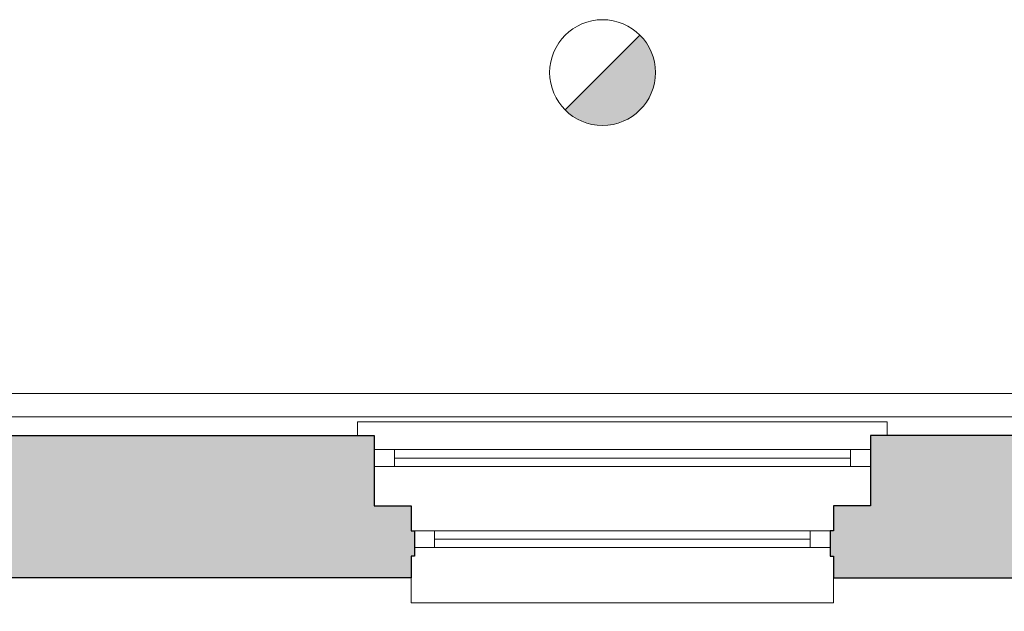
# Model space of a CAD drawing. Header units: millimetres. Extents: x -13022 to 1371524, y -38729 to 632593.
# Tile 143 of 256: x 854741 to 857677, y -13352 to -11586. Entities that reach past the tile are written whole.
import ezdxf

# ---------------------------------------------------------------- set-up
doc = ezdxf.new("R2010")
doc.units = ezdxf.units.MM
doc.header["$LTSCALE"] = 35
doc.set_wipeout_variables(frame=1)
doc.linetypes.add('DASHED', pattern=[200, 100, -100])
doc.layers.add('Al65----_beveiliging-inst', color=92, linetype='Continuous', lineweight=9)
doc.layers.add('brandveiligheid voorzieningen', color=10, linetype='Continuous', lineweight=9)
for name, color, linetype in [('LAYER102', 1, 'Continuous'), ('LAYER111', 7, 'Continuous'), ('LAYER22', 7, 'Continuous'), ('LAYER28', 7, 'Continuous'), ('LAYER30', 7, 'Continuous')]:
    doc.layers.add(name, color=color, linetype=linetype)

# ---------------------------------------------------------------- blocks, each defined once
blk = doc.blocks.new('Brandmelder')
at = {"layer": 'brandveiligheid voorzieningen'}
blk.add_hatch(color=256, dxfattribs=at).paths.add_polyline_path([(76.618, -89.802, 0.198912), (75.848, -87.943), (72.13, -91.661, 0.668179)])
blk.add_line((72.13, -91.661), (75.848, -87.943), dxfattribs=at)
blk.add_circle((73.989, -89.802), 2.629, dxfattribs=at)

msp = doc.modelspace()

# ---------------------------------------------------------------- hatches: boundary and pattern name
at = {"layer": 'LAYER111', "linetype": 'Continuous', "lineweight": 5}
for points in [[(855798.125, -12826.55), (855798.125, -13036.55), (855908.125, -13036.55), (855908.125, -13111.55), (855918.125, -13111.558), (855918.125, -13186.543), (855908.25, -13186.543), (855908.25, -13251.543), (854435.125, -13251.55), (854435.125, -13186.543), (854425.125, -13186.543), (854425.125, -13111.558), (854435.125, -13111.55), (854435.125, -13036.55), (854545.125, -13036.55), (854545.125, -12826.55)], [(859390.125, -12826.55), (859390.125, -13036.543), (859500.125, -13036.543), (859500.125, -13111.543), (859510.125, -13111.55), (859510.125, -13186.535), (859500.125, -13186.535), (859500.125, -13251.543), (858590.125, -13251.55), (858590.125, -13351.55), (857910.125, -13351.55), (857910.125, -13251.543), (857168.125, -13251.535), (857168.125, -13186.535), (857158.125, -13186.535), (857158.125, -13111.55), (857168.125, -13111.543), (857168.125, -13036.543), (857278.125, -13036.543), (857278.125, -12826.55)]]:
    msp.add_hatch(color=254, dxfattribs=at).paths.add_polyline_path(points, flags=0)

# ---------------------------------------------------------------- linework, layer by layer
at = {"layer": 'LAYER22', "color": 7, "linetype": 'Continuous', "lineweight": 18}
for points in [[(857328.25, -12826.535), (857328.25, -12786.535), (855748.312, -12786.535), (855748.312, -12826.535)], [(855908.25, -13251.543), (855908.25, -13326.543), (857168.187, -13326.543), (857168.187, -13251.543)]]:
    msp.add_lwpolyline(points, dxfattribs=at)
at = {"layer": 'LAYER22', "color": 7, "linetype": 'DASHED', "lineweight": 18}
for points in [[(857328.25, -12826.535), (857328.25, -12786.535), (855748.312, -12786.535), (855748.312, -12826.535)], [(855908.25, -13251.543), (855908.25, -13326.543), (857168.187, -13326.543), (857168.187, -13251.543)]]:
    msp.add_lwpolyline(points, dxfattribs=at)
at = {"layer": 'LAYER28', "color": 7, "linetype": 'Continuous', "lineweight": 25}
for points in [[(855798.125, -12826.55), (855798.125, -13036.55), (855908.125, -13036.55), (855908.125, -13111.55), (855918.125, -13111.558), (855918.125, -13186.543), (855908.25, -13186.543), (855908.25, -13251.543), (854435.125, -13251.55), (854435.125, -13186.543), (854425.125, -13186.543), (854425.125, -13111.558), (854435.125, -13111.55), (854435.125, -13036.55), (854545.125, -13036.55), (854545.125, -12826.55)], [(857278.125, -12826.55), (857278.125, -13036.543), (857168.125, -13036.543), (857168.125, -13111.543), (857158.125, -13111.55), (857158.125, -13186.535), (857168.125, -13186.535), (857168.125, -13251.535), (857910.125, -13251.543), (857910.125, -13351.55), (858590.125, -13351.55), (858590.125, -13251.55), (859500.125, -13251.543), (859500.125, -13186.535), (859510.125, -13186.535), (859510.125, -13111.55), (859500.125, -13111.543), (859500.125, -13036.543), (859390.125, -13036.543), (859390.125, -12826.55)]]:
    msp.add_lwpolyline(points, close=True, dxfattribs=at)
at = {"layer": 'LAYER30', "color": 7, "linetype": 'Continuous', "lineweight": 18}
for points in [[(855858.281, -12869.222), (855798.281, -12869.222), (855798.281, -12919.222), (855858.281, -12919.222)], [(857278.25, -12869.222), (857218.25, -12869.222), (857218.25, -12919.222), (857278.25, -12919.222)], [(855918.25, -13161.535), (855978.25, -13161.535), (855978.25, -13111.535), (855918.25, -13111.535)], [(857098.25, -13161.535), (857158.25, -13161.535), (857158.25, -13111.535), (857098.25, -13111.535)]]:
    msp.add_lwpolyline(points, close=True, dxfattribs=at)
for points in [[(857218.25, -12869.222), (855858.281, -12869.222)], [(857218.25, -12894.222), (855858.281, -12894.222)], [(857218.25, -12919.222), (855858.281, -12919.222)], [(855978.25, -13111.535), (857098.25, -13111.535)], [(855978.25, -13136.535), (857098.25, -13136.535)], [(855978.25, -13161.535), (857098.25, -13161.535)]]:
    msp.add_lwpolyline(points, dxfattribs=at)

# ---------------------------------------------------------------- block references
at = {"layer": 'Al65----_beveiliging-inst', "xscale": 60, "yscale": 60, "zscale": 60}
msp.add_blockref('Brandmelder', (852039.762, -6355.909), dxfattribs=at)

# ---------------------------------------------------------------- wipeouts: each hides what was drawn before it
at = {"linetype": 'Continuous'}
msp.add_wipeout([(834293.156, -12771.55), (834223.156, -12701.55), (858676.156, -12701.55), (858676.156, -12771.55)], dxfattribs=at).dxf.layer = 'LAYER111'

# ---------------------------------------------------------------- next in the draw order: linework, layer by layer
at = {"layer": 'LAYER102', "color": 7, "linetype": 'Continuous', "lineweight": 18}
for points in [[(834223.156, -12701.55), (858676.156, -12701.55)], [(858676.156, -12771.55), (834293.156, -12771.55)]]:
    msp.add_lwpolyline(points, dxfattribs=at)
at = {"layer": 'LAYER102', "color": 7, "linetype": 'DASHED', "lineweight": 18}
for points in [[(834223.156, -12701.55), (858676.156, -12701.55)], [(858676.156, -12771.55), (834293.156, -12771.55)]]:
    msp.add_lwpolyline(points, dxfattribs=at)

doc.saveas('drawing.dxf')
